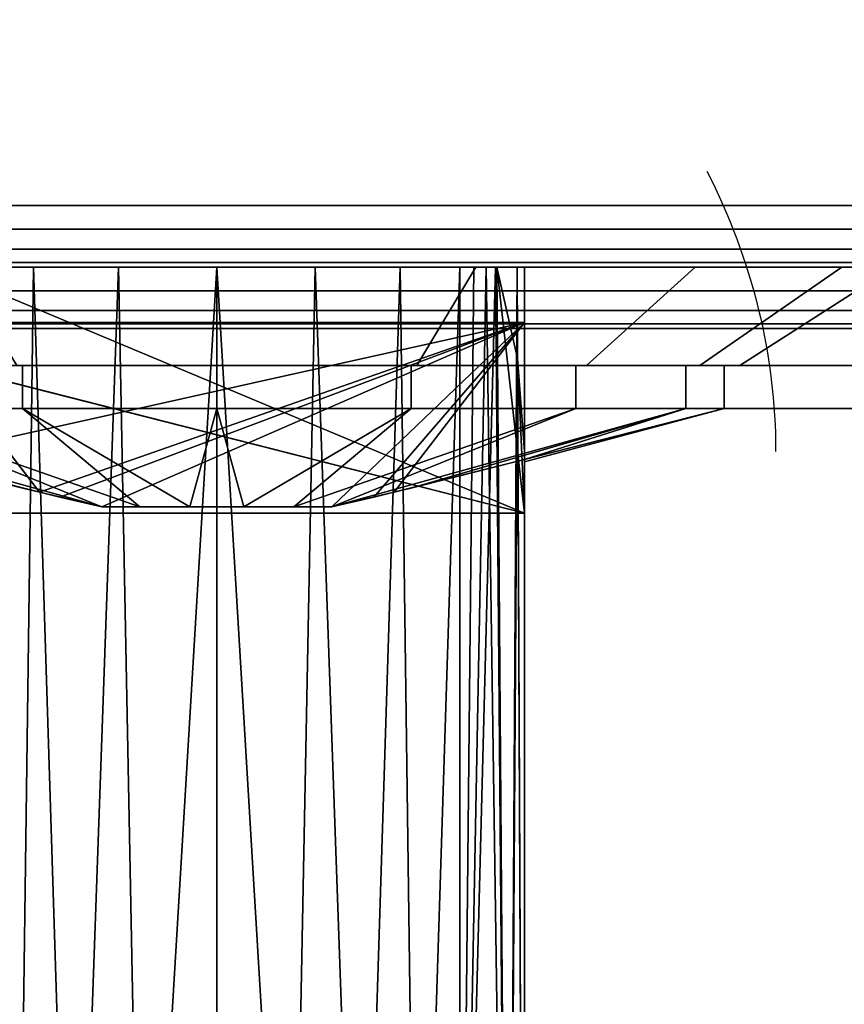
# Model space of a CAD drawing. Header units: millimetres. Extents: x -10 to 414, y -827 to 10.
# Tile 12 of 32: x 197 to 210, y -811 to -795. Entities that reach past the tile are written whole.
import ezdxf

# ---------------------------------------------------------------- set-up
doc = ezdxf.new("R2010")
doc.units = ezdxf.units.MM
doc.header["$MEASUREMENT"] = 0
for name, color, linetype, lineweight in [('0 Misc', 7, 'Continuous', 35), ('10 Raster Images', 7, 'Continuous', 35), ('5 Hatches', 7, 'Continuous', 35)]:
    doc.layers.add(name, color=color, linetype=linetype, lineweight=lineweight)

msp = doc.modelspace()

# ---------------------------------------------------------------- linework, layer by layer
at = {"layer": '0 Misc', "color": 160, "linetype": 'Continuous', "lineweight": 25}
for p, q in [((4, -798, 12.5), (396, -798, 12.5)), ((396, -798, 1170), (4, -798, 1170)), ((1, -799, 1173), (399, -799, 1173)), ((399, -799, 1195), (1, -799, 1195)), ((396, -799, 13.5), (4, -799, 13.5)), ((4, -799, 1169), (396, -799, 1169)), ((4, -799, 13.5), (396, -799, 1169)), ((4, -799, 13.5), (204.554, -799, 730)), ((4, -799, 1169), (197.415, -799, 733.16)), ((4, -799, 1169), (198.641, -799, 733.785)), ((4, -799, 1169), (200, -799, 734)), ((4, -799, 1169), (197.415, -799, 1046.84)), ((4, -799, 1169), (200, -799, 1152.5)), ((195, -799, 1054), (205, -799, 1054)), ((195, -799, 1054), (396, -799, 1169)), ((195, -799, 1054), (203.399, -799, 1131.038)), ((195, -799, 1054), (200, -799, 1130.5)), ((204.554, -799, 730), (195.446, -799, 730)), ((205, -802.999, 726.105), (195.446, -799, 730)), ((197.415, -799, 1046.84), (200, -799, 734)), ((198.641, -799, 1046.215), (200, -799, 734)), ((200, -799, 734), (396, -799, 1169)), ((200, -799, 734), (202.585, -799, 1046.84)), ((200, -799, 734), (201.359, -799, 1046.215)), ((200, -799, 734), (200, -799, 1046)), ((200, -799, 1152.5), (396, -799, 1169)), ((201.359, -799, 733.785), (396, -799, 1169)), ((202.585, -799, 733.16), (396, -799, 1169)), ((202.585, -799, 1046.84), (396, -799, 1169)), ((203.399, -799, 1131.038), (396, -799, 1169)), ((203.399, -799, 1151.962), (396, -799, 1169)), ((203.558, -799, 732.187), (396, -799, 1169)), ((203.558, -799, 1047.813), (396, -799, 1169)), ((203.951, -799, 1048.466), (203.951, -821.467, 1047.878)), ((203.951, -821.467, 732.122), (203.951, -799, 731.534)), ((203.951, -799, 731.534), (396, -799, 1169)), ((203.951, -799, 1048.466), (396, -799, 1169)), ((204.283, -799, 730.779), (396, -799, 1169)), ((204.495, -799, 1049.81), (396, -799, 1169)), ((205, -802.999, 726.105), (204.554, -799, 730)), ((204.554, -799, 730), (396, -799, 1169)), ((205, -799, 1054), (205, -826.999, 1053.267)), ((205, -799, 1053), (205, -825.999, 1052.293)), ((205, -799, 1054), (205, -799, 1053)), ((205, -799, 1054), (205, -825.999, 1052.293)), ((205, -799, 1053), (396, -799, 1169)), ((205, -799, 1054), (396, -799, 1169)), ((206.466, -799, 1132.601), (396, -799, 1169)), ((206.466, -799, 1150.399), (396, -799, 1169)), ((208.899, -799, 1135.034), (396, -799, 1169)), ((208.899, -799, 1147.966), (396, -799, 1169)), ((195, -799.9, 1142.75), (205, -799.9, 1142.75)), ((205, -799.9, 1140.25), (195, -799.9, 1140.25)), ((195, -799.9, 1140.25), (197.117, -802.662, 1140.25)), ((195, -802.126, 1142.75), (205, -799.9, 1142.75)), ((205, -799.9, 1140.25), (197.117, -802.662, 1140.25)), ((197.45, -802.743, 1142.75), (205, -799.9, 1142.75)), ((205, -799.9, 1140.25), (198.129, -802.9, 1140.25)), ((198.129, -802.9, 1142.75), (205, -799.9, 1142.75)), ((205, -799.9, 1140.25), (201.871, -802.9, 1140.25)), ((201.871, -802.9, 1142.75), (205, -799.9, 1142.75)), ((205, -799.9, 1140.25), (202.55, -802.743, 1140.25)), ((202.883, -802.662, 1142.75), (205, -799.9, 1142.75)), ((205, -799.9, 1142.75), (205, -799.9, 1140.25)), ((205, -802.126, 1140.25), (205, -799.9, 1140.25)), ((205, -802.126, 1142.75), (205, -799.9, 1142.75)), ((205, -802.126, 1140.25), (205, -799.9, 1142.75)), ((1, -800, 1194), (399, -800, 1194)), ((399, -800, 1174), (1, -800, 1174)), ((205, -802.999, 726.105), (195.112, -800.483, 728.555)), ((205, -802.999, 726.105), (204.888, -800.483, 728.555)), ((195.004, -800.6, 1134.623), (197.451, -800.6, 1133.654)), ((195.004, -800.6, 1148.377), (197.451, -800.6, 1149.346)), ((197.373, -800.6, 1133.416), (200, -800.6, 1133.25)), ((197.373, -800.6, 1133.416), (197.451, -800.6, 1133.654)), ((197.373, -800.6, 1149.584), (197.451, -800.6, 1149.346)), ((197.373, -800.6, 1149.584), (200, -800.6, 1149.75)), ((200, -800.6, 1133), (200, -800.6, 1133.25)), ((200, -800.6, 1133.25), (202.627, -800.6, 1133.416)), ((200, -800.6, 1149.75), (202.627, -800.6, 1149.584)), ((200, -800.6, 1149.75), (200, -800.6, 1150)), ((202.549, -800.6, 1133.654), (202.627, -800.6, 1133.416)), ((202.549, -800.6, 1133.654), (204.996, -800.6, 1134.623)), ((202.549, -800.6, 1149.346), (204.996, -800.6, 1148.377)), ((202.549, -800.6, 1149.346), (202.627, -800.6, 1149.584)), ((204.849, -800.6, 1134.826), (204.996, -800.6, 1134.623)), ((204.849, -800.6, 1134.826), (206.877, -800.6, 1136.504)), ((204.849, -800.6, 1148.174), (206.877, -800.6, 1146.496)), ((204.849, -800.6, 1148.174), (204.996, -800.6, 1148.377)), ((206.674, -800.6, 1136.651), (206.877, -800.6, 1136.504)), ((206.674, -800.6, 1136.651), (208.084, -800.6, 1138.873)), ((206.674, -800.6, 1146.349), (208.084, -800.6, 1144.127)), ((206.674, -800.6, 1146.349), (206.877, -800.6, 1146.496)), ((207.846, -800.6, 1138.951), (208.084, -800.6, 1138.873)), ((207.846, -800.6, 1138.951), (208.5, -800.6, 1141.5)), ((207.846, -800.6, 1144.049), (208.084, -800.6, 1144.127)), ((208.25, -800.6, 1141.5), (208.084, -800.6, 1144.127)), ((208.25, -800.6, 1141.5), (208.5, -800.6, 1141.5)), ((205, -825.999, 727.707), (205, -801.999, 727.079)), ((205, -801.999, 727.079), (205, -802.999, 726.105)), ((205, -802.131, 1140.335), (205, -802.126, 1142.75)), ((205, -802.126, 1140.25), (205, -802.126, 1142.75)), ((205, -802.131, 1140.335), (205, -802.156, 1142.134)), ((205, -802.159, 1140.945), (205, -802.156, 1142.134)), ((198.129, -802.9, 1142.75), (201.871, -802.9, 1142.75)), ((201.871, -802.9, 1140.25), (198.129, -802.9, 1140.25)), ((198.129, -802.9, 1142.75), (201.82, -802.9, 1142.823)), ((198.18, -802.9, 1142.823), (201.82, -802.9, 1142.823)), ((198.18, -802.9, 1142.823), (201.323, -802.9, 1143.32)), ((198.18, -802.9, 1140.177), (201.82, -802.9, 1140.177)), ((198.18, -802.9, 1140.177), (201.871, -802.9, 1140.25)), ((198.677, -802.9, 1143.32), (201.323, -802.9, 1143.32)), ((198.677, -802.9, 1143.32), (200.695, -802.9, 1143.64)), ((198.677, -802.9, 1139.68), (201.323, -802.9, 1139.68)), ((198.677, -802.9, 1139.68), (201.82, -802.9, 1140.177)), ((199.305, -802.9, 1143.64), (200.695, -802.9, 1143.64)), ((199.305, -802.9, 1139.36), (200.695, -802.9, 1139.36)), ((199.305, -802.9, 1139.36), (201.323, -802.9, 1139.68)), ((205, -802.999, 726.105), (195, -802.999, 726.105)), ((205, -826.999, 726.733), (205, -802.999, 726.105)), ((205, -825.999, 727.707), (205, -802.999, 726.105))]:
    msp.add_line(p, q, dxfattribs=at).dxf.unprotected_set("ltscale", 0)
at = {"layer": '0 Misc', "color": 160, "linetype": 'Continuous', "lineweight": 25, "extrusion": (0, 1, 0)}
msp.add_circle((-200, 1152.5, -799), 11, dxfattribs=at).dxf.unprotected_set("ltscale", 0)
at = {"layer": '0 Misc', "color": 160, "linetype": 'Continuous', "lineweight": 25, "extrusion": (0, -1, 0)}
for centre, radius in [((208.25, 1141.5, 800.6), 8.25), ((208.5, 1141.5, 800.6), 8.5), ((208.25, 1141.5, 801.3), 8.25)]:
    msp.add_circle(centre, radius, dxfattribs=at).dxf.unprotected_set("ltscale", 0)
at = {"layer": '0 Misc', "color": 160, "linetype": 'Continuous', "lineweight": 25, "extrusion": (1.67198e-16, 0.572254, -0.820077)}
msp.add_arc((-194.678, -241.627, -1055.207), 14.406, 157.3019, 180, dxfattribs=at).dxf.unprotected_set("ltscale", 0)
at = {"layer": '0 Misc', "color": 160, "linetype": 'Continuous', "lineweight": 25, "extrusion": (0, 1, 0)}
for centre, radius, start, end in [((-200, 1050.398, -799), 4.398, 206.0523, 333.9477), ((-200, 729.602, -799), 4.398, 26.0523, 153.9477), ((-194.678, 1053, -799), 10.322, 180, 206.0523), ((-194.678, 727, -799), 10.322, 153.9477, 163.1044)]:
    msp.add_arc(centre, radius, start, end, dxfattribs=at).dxf.unprotected_set("ltscale", 0)
at = {"layer": '0 Misc', "color": 160, "linetype": 'Continuous', "lineweight": 25, "extrusion": (0, -1, 0)}
for start, end in [(213.749, 326.251), (33.749, 146.251)]:
    msp.add_arc((200, 1141.5, 802.9), 2.25, start, end, dxfattribs=at).dxf.unprotected_set("ltscale", 0)
at = {"layer": '0 Misc', "color": 7, "lineweight": 25}
for points in [[(399, -799, 1173), (16.988, -781.156, 1173), (17, -781, 1173)], [(399, -799, 1173), (17, -781, 1173), (383.293, -781.707, 1173)], [(399, -799, 1173), (16.891, -781.454, 1173), (16.988, -781.156, 1173)], [(399, -799, 1173), (16.707, -781.707, 1173), (16.891, -781.454, 1173)], [(399, -799, 1173), (16.454, -781.891, 1173), (16.707, -781.707, 1173)], [(399, -799, 1173), (16, -782, 1173), (16.156, -781.988, 1173)], [(399, -799, 1173), (16.156, -781.988, 1173), (16.454, -781.891, 1173)], [(1, -799, 1173), (2, -782, 1173), (399, -799, 1173)], [(399, -799, 1173), (2, -782, 1173), (16, -782, 1173)], [(205, -802.999, 726.105), (195.112, -800.483, 728.555), (195.446, -799, 730)], [(205, -802.999, 726.105), (195.446, -799, 730), (204.554, -799, 730)], [(205, -802.999, 726.105), (204.554, -799, 730), (204.888, -800.483, 728.555)], [(205, -799.9, 1142.75), (195, -802.126, 1142.75), (195, -799.9, 1142.75)], [(195, -802.126, 1142.75), (205, -799.9, 1142.75), (197.45, -802.743, 1142.75)], [(197.45, -802.743, 1142.75), (205, -799.9, 1142.75), (198.129, -802.9, 1142.75)], [(198.129, -802.9, 1142.75), (205, -799.9, 1142.75), (201.871, -802.9, 1142.75)], [(201.871, -802.9, 1142.75), (205, -799.9, 1142.75), (202.883, -802.662, 1142.75)], [(202.883, -802.662, 1142.75), (205, -799.9, 1142.75), (205, -802.126, 1142.75)], [(195, -802.999, 726.105), (195.112, -800.483, 728.555), (205, -802.999, 726.105)], [(205, -802.999, 726.105), (204.888, -800.483, 728.555), (205, -801.999, 727.079)], [(197.373, -800.6, 1133.416), (197.451, -800.6, 1133.654), (195.004, -800.6, 1134.623)], [(195.004, -800.6, 1134.623), (197.451, -800.6, 1133.654), (195.151, -800.6, 1134.826)], [(195.004, -800.6, 1148.377), (195.151, -800.6, 1148.174), (197.451, -800.6, 1149.346)], [(195.004, -800.6, 1148.377), (197.451, -800.6, 1149.346), (197.373, -800.6, 1149.584)], [(200, -800.6, 1133.25), (197.373, -800.6, 1133.416), (200, -800.6, 1133)], [(197.373, -800.6, 1133.416), (200, -800.6, 1133.25), (197.451, -800.6, 1133.654)], [(197.373, -800.6, 1149.584), (197.451, -800.6, 1149.346), (200, -800.6, 1149.75)], [(197.373, -800.6, 1149.584), (200, -800.6, 1149.75), (200, -800.6, 1150)], [(202.627, -800.6, 1133.416), (200, -800.6, 1133.25), (200, -800.6, 1133)], [(200, -800.6, 1133.25), (202.627, -800.6, 1133.416), (202.549, -800.6, 1133.654)], [(202.549, -800.6, 1149.346), (202.627, -800.6, 1149.584), (200, -800.6, 1149.75)], [(200, -800.6, 1149.75), (202.627, -800.6, 1149.584), (200, -800.6, 1150)], [(202.549, -800.6, 1133.654), (202.627, -800.6, 1133.416), (204.996, -800.6, 1134.623)], [(202.549, -800.6, 1133.654), (204.996, -800.6, 1134.623), (204.849, -800.6, 1134.826)], [(204.849, -800.6, 1148.174), (204.996, -800.6, 1148.377), (202.549, -800.6, 1149.346)], [(202.549, -800.6, 1149.346), (204.996, -800.6, 1148.377), (202.627, -800.6, 1149.584)], [(204.849, -800.6, 1134.826), (204.996, -800.6, 1134.623), (206.877, -800.6, 1136.504)], [(204.849, -800.6, 1134.826), (206.877, -800.6, 1136.504), (206.674, -800.6, 1136.651)], [(206.674, -800.6, 1146.349), (206.877, -800.6, 1146.496), (204.849, -800.6, 1148.174)], [(204.849, -800.6, 1148.174), (206.877, -800.6, 1146.496), (204.996, -800.6, 1148.377)], [(206.674, -800.6, 1136.651), (206.877, -800.6, 1136.504), (208.084, -800.6, 1138.873)], [(206.674, -800.6, 1136.651), (208.084, -800.6, 1138.873), (207.846, -800.6, 1138.951)], [(207.846, -800.6, 1144.049), (208.084, -800.6, 1144.127), (206.674, -800.6, 1146.349)], [(206.674, -800.6, 1146.349), (208.084, -800.6, 1144.127), (206.877, -800.6, 1146.496)], [(207.846, -800.6, 1138.951), (208.084, -800.6, 1138.873), (208.5, -800.6, 1141.5)], [(207.846, -800.6, 1138.951), (208.5, -800.6, 1141.5), (208.25, -800.6, 1141.5)], [(208.25, -800.6, 1141.5), (208.084, -800.6, 1144.127), (207.846, -800.6, 1144.049)], [(208.25, -800.6, 1141.5), (208.5, -800.6, 1141.5), (208.084, -800.6, 1144.127)]]:
    msp.add_3dface(points, dxfattribs=at)
for points, invisible_edges in [([(4, -798, 12.5), (396, -784, 12.5), (396, -798, 12.5)], 1), ([(4, -798, 12.5), (4, -784, 12.5), (396, -784, 12.5)], 12), ([(4, -798, 12.5), (396, -798.383, 12.576), (4, -798.383, 12.576)], 1), ([(4, -798, 12.5), (396, -798, 12.5), (396, -798.383, 12.576)], 12), ([(396, -798.707, 12.793), (4, -798.383, 12.576), (396, -798.383, 12.576)], 1), ([(396, -798.707, 12.793), (4, -798.707, 12.793), (4, -798.383, 12.576)], 12), ([(396, -798.924, 13.117), (4, -798.707, 12.793), (396, -798.707, 12.793)], 1), ([(396, -798.924, 13.117), (4, -798.924, 13.117), (4, -798.707, 12.793)], 12), ([(396, -799, 13.5), (4, -798.924, 13.117), (396, -798.924, 13.117)], 1), ([(396, -799, 13.5), (4, -799, 13.5), (4, -798.924, 13.117)], 12), ([(1, -799, 1173), (399, -799.383, 1173.076), (1, -799.383, 1173.076)], 1), ([(1, -799, 1173), (399, -799, 1173), (399, -799.383, 1173.076)], 12), ([(399, -799, 1195), (1, -799.383, 1194.924), (399, -799.383, 1194.924)], 1), ([(399, -799, 1195), (1, -799, 1195), (1, -799.383, 1194.924)], 12), ([(399, -799.707, 1173.293), (1, -799.383, 1173.076), (399, -799.383, 1173.076)], 1), ([(399, -799.707, 1173.293), (1, -799.707, 1173.293), (1, -799.383, 1173.076)], 12), ([(399, -799.383, 1194.924), (1, -799.707, 1194.707), (399, -799.707, 1194.707)], 1), ([(399, -799.383, 1194.924), (1, -799.383, 1194.924), (1, -799.707, 1194.707)], 12), ([(399, -799.924, 1173.617), (1, -799.707, 1173.293), (399, -799.707, 1173.293)], 1), ([(399, -799.924, 1173.617), (1, -799.924, 1173.617), (1, -799.707, 1173.293)], 12), ([(399, -799.707, 1194.707), (1, -799.924, 1194.383), (399, -799.924, 1194.383)], 1), ([(399, -799.707, 1194.707), (1, -799.707, 1194.707), (1, -799.924, 1194.383)], 12), ([(399, -800, 1174), (1, -799.924, 1173.617), (399, -799.924, 1173.617)], 1), ([(399, -800, 1174), (1, -800, 1174), (1, -799.924, 1173.617)], 12), ([(1, -800, 1194), (399, -799.924, 1194.383), (1, -799.924, 1194.383)], 1), ([(1, -800, 1194), (399, -800, 1194), (399, -799.924, 1194.383)], 12), ([(1, -800, 1194), (399, -800, 1174), (399, -800, 1194)], 1), ([(1, -800, 1194), (1, -800, 1174), (399, -800, 1174)], 12), ([(196.843, -801.3, 1149.122), (194.166, -800.6, 1147.334), (194.166, -801.3, 1147.334)], 1), ([(196.843, -801.3, 1149.122), (196.843, -800.6, 1149.122), (194.166, -800.6, 1147.334)], 12), ([(196.843, -800.6, 1133.878), (194.166, -801.3, 1135.666), (194.166, -800.6, 1135.666)], 1), ([(196.843, -800.6, 1133.878), (196.843, -801.3, 1133.878), (194.166, -801.3, 1135.666)], 12), ([(196.843, -800.6, 1149.122), (200, -801.3, 1149.75), (200, -800.6, 1149.75)], 1), ([(196.843, -800.6, 1149.122), (196.843, -801.3, 1149.122), (200, -801.3, 1149.75)], 12), ([(200, -800.6, 1133.25), (196.843, -801.3, 1133.878), (196.843, -800.6, 1133.878)], 1), ([(200, -800.6, 1133.25), (200, -801.3, 1133.25), (196.843, -801.3, 1133.878)], 12), ([(203.157, -800.6, 1133.878), (200, -801.3, 1133.25), (200, -800.6, 1133.25)], 1), ([(203.157, -800.6, 1133.878), (203.157, -801.3, 1133.878), (200, -801.3, 1133.25)], 12), ([(200, -800.6, 1149.75), (203.157, -801.3, 1149.122), (203.157, -800.6, 1149.122)], 1), ([(200, -800.6, 1149.75), (200, -801.3, 1149.75), (203.157, -801.3, 1149.122)], 12), ([(205.834, -800.6, 1135.666), (203.157, -801.3, 1133.878), (203.157, -800.6, 1133.878)], 1), ([(205.834, -800.6, 1135.666), (205.834, -801.3, 1135.666), (203.157, -801.3, 1133.878)], 12), ([(203.157, -800.6, 1149.122), (205.834, -801.3, 1147.334), (205.834, -800.6, 1147.334)], 1), ([(203.157, -800.6, 1149.122), (203.157, -801.3, 1149.122), (205.834, -801.3, 1147.334)], 12), ([(207.622, -800.6, 1138.343), (205.834, -801.3, 1135.666), (205.834, -800.6, 1135.666)], 1), ([(207.622, -800.6, 1138.343), (207.622, -801.3, 1138.343), (205.834, -801.3, 1135.666)], 12), ([(205.834, -800.6, 1147.334), (207.622, -801.3, 1144.657), (207.622, -800.6, 1144.657)], 1), ([(205.834, -800.6, 1147.334), (205.834, -801.3, 1147.334), (207.622, -801.3, 1144.657)], 12), ([(208.25, -800.6, 1141.5), (207.622, -801.3, 1138.343), (207.622, -800.6, 1138.343)], 1), ([(208.25, -800.6, 1141.5), (208.25, -801.3, 1141.5), (207.622, -801.3, 1138.343)], 12), ([(207.622, -800.6, 1144.657), (208.25, -801.3, 1141.5), (208.25, -800.6, 1141.5)], 1), ([(207.622, -800.6, 1144.657), (207.622, -801.3, 1144.657), (208.25, -801.3, 1141.5)], 12)]:
    msp.add_3dface(points, dxfattribs=dict(at, invisible_edges=invisible_edges))
at = {"layer": '0 Misc', "color": 5, "lineweight": 25}
for points, invisible_edges in [([(396, -798, 1170), (4, -784, 1170), (4, -798, 1170)], 1), ([(396, -798, 1170), (396, -784, 1170), (4, -784, 1170)], 12), ([(396, -798, 1170), (4, -798.383, 1169.924), (396, -798.383, 1169.924)], 1), ([(396, -798, 1170), (4, -798, 1170), (4, -798.383, 1169.924)], 12), ([(4, -798.707, 1169.707), (396, -798.383, 1169.924), (4, -798.383, 1169.924)], 1), ([(4, -798.707, 1169.707), (396, -798.707, 1169.707), (396, -798.383, 1169.924)], 12), ([(4, -798.924, 1169.383), (396, -798.707, 1169.707), (4, -798.707, 1169.707)], 1), ([(4, -798.924, 1169.383), (396, -798.924, 1169.383), (396, -798.707, 1169.707)], 12), ([(4, -799, 1169), (396, -798.924, 1169.383), (4, -798.924, 1169.383)], 1), ([(4, -799, 1169), (396, -799, 1169), (396, -798.924, 1169.383)], 12)]:
    msp.add_3dface(points, dxfattribs=dict(at, invisible_edges=invisible_edges))
for points in [[(396, -799, 1169), (4, -799, 13.5), (396, -799, 13.5)], [(4, -799, 13.5), (396, -799, 1169), (204.554, -799, 730)], [(195.446, -799, 730), (4, -799, 13.5), (204.554, -799, 730)], [(4, -799, 1169), (196.442, -799, 732.187), (197.415, -799, 733.16)], [(4, -799, 1169), (197.415, -799, 733.16), (198.641, -799, 733.785)], [(4, -799, 1169), (198.641, -799, 733.785), (200, -799, 734)], [(4, -799, 1169), (200, -799, 734), (197.415, -799, 1046.84)], [(4, -799, 1169), (197.415, -799, 1046.84), (196.442, -799, 1047.813)], [(4, -799, 1169), (196.601, -799, 1151.962), (200, -799, 1152.5)], [(4, -799, 1169), (200, -799, 1152.5), (396, -799, 1169)], [(205, -799, 1054), (396, -799, 1169), (195, -799, 1054)], [(195, -799, 1054), (396, -799, 1169), (203.399, -799, 1131.038)], [(195, -799, 1054), (203.399, -799, 1131.038), (200, -799, 1130.5)], [(196.601, -799, 1131.038), (195, -799, 1054), (200, -799, 1130.5)], [(197.415, -799, 1046.84), (200, -799, 734), (198.641, -799, 1046.215)], [(198.641, -799, 1046.215), (200, -799, 734), (200, -799, 1046)], [(201.359, -799, 733.785), (396, -799, 1169), (200, -799, 734)], [(200, -799, 734), (396, -799, 1169), (202.585, -799, 1046.84)], [(200, -799, 734), (202.585, -799, 1046.84), (201.359, -799, 1046.215)], [(200, -799, 734), (201.359, -799, 1046.215), (200, -799, 1046)], [(203.399, -799, 1151.962), (396, -799, 1169), (200, -799, 1152.5)], [(202.585, -799, 733.16), (396, -799, 1169), (201.359, -799, 733.785)], [(203.558, -799, 732.187), (396, -799, 1169), (202.585, -799, 733.16)], [(202.585, -799, 1046.84), (396, -799, 1169), (203.558, -799, 1047.813)], [(203.399, -799, 1131.038), (396, -799, 1169), (206.466, -799, 1132.601)], [(206.466, -799, 1150.399), (396, -799, 1169), (203.399, -799, 1151.962)], [(203.951, -799, 731.534), (396, -799, 1169), (203.558, -799, 732.187)], [(203.558, -799, 1047.813), (396, -799, 1169), (203.951, -799, 1048.466)], [(204.283, -799, 730.779), (396, -799, 1169), (203.951, -799, 731.534)], [(203.951, -799, 1048.466), (396, -799, 1169), (204.495, -799, 1049.81)], [(204.554, -799, 730), (396, -799, 1169), (204.283, -799, 730.779)], [(204.495, -799, 1049.81), (396, -799, 1169), (205, -799, 1053)], [(205, -799, 1053), (396, -799, 1169), (205, -799, 1054)], [(206.466, -799, 1132.601), (396, -799, 1169), (208.899, -799, 1135.034)], [(208.899, -799, 1147.966), (396, -799, 1169), (206.466, -799, 1150.399)], [(208.899, -799, 1135.034), (396, -799, 1169), (210.462, -799, 1138.101)], [(210.462, -799, 1144.899), (396, -799, 1169), (208.899, -799, 1147.966)]]:
    msp.add_3dface(points, dxfattribs=at)
at = {"layer": '0 Misc', "color": 98, "lineweight": 25}
for points, invisible_edges in [([(195, -799, 1054), (205, -826.999, 1053.267), (205, -799, 1054)], 1), ([(195, -799, 1054), (195, -826.999, 1053.267), (205, -826.999, 1053.267)], 12), ([(195, -826.999, 726.733), (205, -802.999, 726.105), (205, -826.999, 726.733)], 1), ([(195, -826.999, 726.733), (195, -802.999, 726.105), (205, -802.999, 726.105)], 12)]:
    msp.add_3dface(points, dxfattribs=dict(at, invisible_edges=invisible_edges))
at = {"layer": '0 Misc', "color": 158, "lineweight": 25}
for points, invisible_edges in [([(195.79, -799, 1151.663), (200, -800.6, 1150), (200, -799, 1152.5)], 1), ([(195.79, -799, 1151.663), (196.747, -800.6, 1149.353), (200, -800.6, 1150)], 12), ([(200, -799, 1130.5), (196.747, -800.6, 1133.647), (195.79, -799, 1131.337)], 1), ([(200, -799, 1130.5), (200, -800.6, 1133), (196.747, -800.6, 1133.647)], 12), ([(204.21, -799, 1131.337), (200, -800.6, 1133), (200, -799, 1130.5)], 1), ([(204.21, -799, 1131.337), (203.253, -800.6, 1133.647), (200, -800.6, 1133)], 12), ([(200, -799, 1152.5), (203.253, -800.6, 1149.353), (204.21, -799, 1151.663)], 1), ([(200, -799, 1152.5), (200, -800.6, 1150), (203.253, -800.6, 1149.353)], 12), ([(207.778, -799, 1133.722), (203.253, -800.6, 1133.647), (204.21, -799, 1131.337)], 1), ([(207.778, -799, 1133.722), (206.01, -800.6, 1135.49), (203.253, -800.6, 1133.647)], 12), ([(204.21, -799, 1151.663), (203.253, -800.6, 1149.353), (206.01, -800.6, 1147.51)], 12), ([(204.21, -799, 1151.663), (206.01, -800.6, 1147.51), (207.778, -799, 1149.278)], 1), ([(210.163, -799, 1137.291), (206.01, -800.6, 1135.49), (207.778, -799, 1133.722)], 1), ([(210.163, -799, 1137.291), (207.853, -800.6, 1138.247), (206.01, -800.6, 1135.49)], 12), ([(207.778, -799, 1149.278), (206.01, -800.6, 1147.51), (207.853, -800.6, 1144.753)], 12), ([(207.778, -799, 1149.278), (207.853, -800.6, 1144.753), (210.163, -799, 1145.709)], 1), ([(211, -799, 1141.5), (207.853, -800.6, 1138.247), (210.163, -799, 1137.291)], 1), ([(211, -799, 1141.5), (208.5, -800.6, 1141.5), (207.853, -800.6, 1138.247)], 12), ([(210.163, -799, 1145.709), (207.853, -800.6, 1144.753), (208.5, -800.6, 1141.5)], 12), ([(210.163, -799, 1145.709), (208.5, -800.6, 1141.5), (211, -799, 1141.5)], 1), ([(195, -799.9, 1142.75), (205, -799.9, 1140.25), (205, -799.9, 1142.75)], 1), ([(195, -799.9, 1142.75), (195, -799.9, 1140.25), (205, -799.9, 1140.25)], 12)]:
    msp.add_3dface(points, dxfattribs=dict(at, invisible_edges=invisible_edges))
at = {"layer": '0 Misc', "color": 98, "lineweight": 25}
for points in [[(197.021, -799, 1047.162), (196.734, -820.454, 1046.891), (196.049, -799, 1048.466)], [(196.049, -799, 731.534), (196.734, -820.454, 733.109), (197.021, -799, 732.838)], [(197.021, -799, 1047.162), (197.671, -819.668, 1046.126), (196.734, -820.454, 1046.891)], [(197.021, -799, 732.838), (196.734, -820.454, 733.109), (197.671, -819.668, 733.874)], [(198.401, -799, 1046.301), (197.671, -819.668, 1046.126), (197.021, -799, 1047.162)], [(197.021, -799, 732.838), (197.671, -819.668, 733.874), (198.401, -799, 733.699)], [(198.401, -799, 1046.301), (198.789, -819.171, 1045.642), (197.671, -819.668, 1046.126)], [(197.671, -819.668, 733.874), (198.789, -819.171, 734.358), (198.401, -799, 733.699)], [(200, -799, 1046), (198.789, -819.171, 1045.642), (198.401, -799, 1046.301)], [(198.789, -819.171, 734.358), (200, -799, 734), (198.401, -799, 733.699)], [(200, -799, 1046), (200, -819.001, 1045.476), (198.789, -819.171, 1045.642)], [(198.789, -819.171, 734.358), (200, -819.001, 734.524), (200, -799, 734)], [(201.211, -819.171, 1045.642), (200, -819.001, 1045.476), (200, -799, 1046)], [(201.211, -819.171, 1045.642), (200, -799, 1046), (201.599, -799, 1046.301)], [(200, -799, 734), (201.211, -819.171, 734.358), (201.599, -799, 733.699)], [(200, -799, 734), (200, -819.001, 734.524), (201.211, -819.171, 734.358)], [(202.329, -819.668, 1046.126), (201.211, -819.171, 1045.642), (201.599, -799, 1046.301)], [(201.599, -799, 733.699), (201.211, -819.171, 734.358), (202.329, -819.668, 733.874)], [(202.979, -799, 1047.162), (202.329, -819.668, 1046.126), (201.599, -799, 1046.301)], [(201.599, -799, 733.699), (202.329, -819.668, 733.874), (202.979, -799, 732.838)], [(202.979, -799, 1047.162), (203.266, -820.454, 1046.891), (202.329, -819.668, 1046.126)], [(202.979, -799, 732.838), (202.329, -819.668, 733.874), (203.266, -820.454, 733.109)], [(203.951, -799, 1048.466), (203.266, -820.454, 1046.891), (202.979, -799, 1047.162)], [(202.979, -799, 732.838), (203.266, -820.454, 733.109), (203.951, -799, 731.534)], [(203.951, -799, 1048.466), (203.951, -821.467, 1047.878), (203.266, -820.454, 1046.891)], [(203.266, -820.454, 733.109), (203.951, -821.467, 732.122), (203.951, -799, 731.534)], [(203.951, -821.467, 1047.878), (203.951, -799, 1048.466), (204.529, -799, 1049.919)], [(204.734, -823.673, 1050.027), (203.951, -821.467, 1047.878), (204.529, -799, 1049.919)], [(204.381, -799, 730.522), (204.179, -799, 731.033), (203.951, -821.467, 732.122)], [(203.951, -821.467, 732.122), (204.179, -799, 731.033), (203.951, -799, 731.534)], [(204.381, -799, 730.522), (203.951, -821.467, 732.122), (204.734, -823.673, 729.973)], [(204.554, -799, 730), (204.381, -799, 730.522), (204.734, -823.673, 729.973)], [(204.882, -799, 1051.441), (204.734, -823.673, 1050.027), (204.529, -799, 1049.919)], [(204.734, -823.673, 729.973), (204.888, -800.483, 728.555), (204.554, -799, 730)], [(204.882, -799, 1051.441), (205, -825.999, 1052.293), (204.734, -823.673, 1050.027)], [(205, -799, 1053), (205, -825.999, 1052.293), (204.882, -799, 1051.441)], [(205, -826.999, 1053.267), (205, -825.999, 1052.293), (205, -799, 1054)], [(205, -799, 1054), (205, -825.999, 1052.293), (205, -799, 1053)], [(204.734, -823.673, 729.973), (205, -825.999, 727.707), (204.888, -800.483, 728.555)], [(204.888, -800.483, 728.555), (205, -825.999, 727.707), (205, -801.999, 727.079)], [(205, -825.999, 727.707), (205, -802.999, 726.105), (205, -801.999, 727.079)], [(205, -825.999, 727.707), (205, -826.999, 726.733), (205, -802.999, 726.105)]]:
    msp.add_3dface(points, dxfattribs=at)
at = {"layer": '0 Misc', "color": 158, "lineweight": 25}
for points in [[(197.117, -802.662, 1140.25), (195, -799.9, 1140.25), (195, -802.126, 1140.25)], [(195, -799.9, 1140.25), (197.117, -802.662, 1140.25), (205, -799.9, 1140.25)], [(205, -799.9, 1140.25), (197.117, -802.662, 1140.25), (198.129, -802.9, 1140.25)], [(205, -799.9, 1140.25), (198.129, -802.9, 1140.25), (201.871, -802.9, 1140.25)], [(205, -799.9, 1140.25), (201.871, -802.9, 1140.25), (202.55, -802.743, 1140.25)], [(205, -799.9, 1140.25), (202.55, -802.743, 1140.25), (205, -802.126, 1140.25)], [(205, -802.126, 1140.25), (205, -802.126, 1142.75), (205, -799.9, 1142.75)], [(205, -802.126, 1140.25), (205, -799.9, 1142.75), (205, -799.9, 1140.25)], [(195, -802.126, 1142.75), (196.847, -802.596, 1142.75), (192.378, -801.3, 1144.657)], [(192.378, -801.3, 1144.657), (196.847, -802.596, 1142.75), (198.129, -802.9, 1142.75)], [(194.166, -801.3, 1147.334), (192.378, -801.3, 1144.657), (198.129, -802.9, 1142.75)], [(196.847, -802.596, 1140.25), (192.378, -801.3, 1138.343), (198.129, -802.9, 1140.25)], [(196.847, -802.596, 1140.25), (195, -802.126, 1140.25), (192.378, -801.3, 1138.343)], [(198.129, -802.9, 1140.25), (192.378, -801.3, 1138.343), (194.166, -801.3, 1135.666)], [(198.75, -802.9, 1143.371), (194.166, -801.3, 1147.334), (198.129, -802.9, 1142.75)], [(198.129, -802.9, 1140.25), (194.166, -801.3, 1135.666), (198.75, -802.9, 1139.629)], [(198.75, -802.9, 1143.371), (196.843, -801.3, 1149.122), (194.166, -801.3, 1147.334)], [(198.75, -802.9, 1139.629), (194.166, -801.3, 1135.666), (196.843, -801.3, 1133.878)], [(199.561, -802.9, 1143.707), (196.843, -801.3, 1149.122), (198.75, -802.9, 1143.371)], [(198.75, -802.9, 1139.629), (196.843, -801.3, 1133.878), (199.561, -802.9, 1139.293)], [(199.561, -802.9, 1143.707), (200, -801.3, 1149.75), (196.843, -801.3, 1149.122)], [(199.561, -802.9, 1139.293), (196.843, -801.3, 1133.878), (200, -801.3, 1133.25)], [(200.439, -802.9, 1143.707), (200, -801.3, 1149.75), (199.561, -802.9, 1143.707)], [(199.561, -802.9, 1139.293), (200, -801.3, 1133.25), (200.439, -802.9, 1139.293)], [(200.439, -802.9, 1139.293), (200, -801.3, 1133.25), (203.157, -801.3, 1133.878)], [(200.439, -802.9, 1143.707), (203.157, -801.3, 1149.122), (200, -801.3, 1149.75)], [(201.25, -802.9, 1143.371), (203.157, -801.3, 1149.122), (200.439, -802.9, 1143.707)], [(200.439, -802.9, 1139.293), (203.157, -801.3, 1133.878), (201.25, -802.9, 1139.629)], [(201.871, -802.9, 1142.75), (205.834, -801.3, 1147.334), (201.25, -802.9, 1143.371)], [(205.834, -801.3, 1135.666), (201.871, -802.9, 1140.25), (201.25, -802.9, 1139.629)], [(203.157, -801.3, 1133.878), (205.834, -801.3, 1135.666), (201.25, -802.9, 1139.629)], [(201.25, -802.9, 1143.371), (205.834, -801.3, 1147.334), (203.157, -801.3, 1149.122)], [(203.153, -802.596, 1142.75), (207.622, -801.3, 1144.657), (201.871, -802.9, 1142.75)], [(203.153, -802.596, 1140.25), (201.871, -802.9, 1140.25), (207.622, -801.3, 1138.343)], [(207.622, -801.3, 1138.343), (201.871, -802.9, 1140.25), (205.834, -801.3, 1135.666)], [(201.871, -802.9, 1142.75), (207.622, -801.3, 1144.657), (205.834, -801.3, 1147.334)], [(203.153, -802.596, 1142.75), (205, -802.126, 1142.75), (207.622, -801.3, 1144.657)], [(203.153, -802.596, 1140.25), (207.622, -801.3, 1138.343), (205, -802.126, 1140.25)], [(207.622, -801.3, 1144.657), (205, -802.126, 1142.75), (208.25, -801.3, 1141.5)], [(208.25, -801.3, 1141.5), (205, -802.126, 1142.75), (205, -802.167, 1141.5)], [(205, -802.126, 1140.25), (208.25, -801.3, 1141.5), (205, -802.167, 1141.5)], [(205, -802.126, 1140.25), (207.622, -801.3, 1138.343), (208.25, -801.3, 1141.5)], [(205, -802.131, 1140.335), (205, -802.156, 1142.134), (205, -802.126, 1142.75)], [(205, -802.131, 1140.335), (205, -802.126, 1142.75), (205, -802.126, 1140.25)], [(205, -802.159, 1140.945), (205, -802.156, 1142.134), (205, -802.131, 1140.335)], [(205, -802.156, 1142.134), (205, -802.159, 1140.945), (205, -802.167, 1141.539)], [(201.82, -802.9, 1142.823), (198.129, -802.9, 1142.75), (201.871, -802.9, 1142.75)], [(198.129, -802.9, 1142.75), (201.82, -802.9, 1142.823), (198.18, -802.9, 1142.823)], [(198.18, -802.9, 1140.177), (201.871, -802.9, 1140.25), (198.129, -802.9, 1140.25)], [(198.18, -802.9, 1142.823), (201.82, -802.9, 1142.823), (201.323, -802.9, 1143.32)], [(198.18, -802.9, 1142.823), (201.323, -802.9, 1143.32), (198.677, -802.9, 1143.32)], [(198.677, -802.9, 1139.68), (201.82, -802.9, 1140.177), (198.18, -802.9, 1140.177)], [(198.18, -802.9, 1140.177), (201.82, -802.9, 1140.177), (201.871, -802.9, 1140.25)], [(198.677, -802.9, 1143.32), (201.323, -802.9, 1143.32), (200.695, -802.9, 1143.64)], [(198.677, -802.9, 1143.32), (200.695, -802.9, 1143.64), (199.305, -802.9, 1143.64)], [(199.305, -802.9, 1139.36), (201.323, -802.9, 1139.68), (198.677, -802.9, 1139.68)], [(198.677, -802.9, 1139.68), (201.323, -802.9, 1139.68), (201.82, -802.9, 1140.177)], [(199.305, -802.9, 1143.64), (200.695, -802.9, 1143.64), (200, -802.9, 1143.75)], [(200.695, -802.9, 1139.36), (199.305, -802.9, 1139.36), (200, -802.9, 1139.25)], [(199.305, -802.9, 1139.36), (200.695, -802.9, 1139.36), (201.323, -802.9, 1139.68)]]:
    msp.add_3dface(points, dxfattribs=at)
at = {"layer": '10 Raster Images', "color": 160, "linetype": 'Continuous', "lineweight": 25}
for p, q in [((1, -799, 1173), (399, -799, 1173)), ((396, -799, 13.5), (4, -799, 13.5)), ((4, -799, 1169), (396, -799, 1169)), ((205, -799, 1054), (195, -799, 1054)), ((204.554, -799, 730), (195.446, -799, 730)), ((195.446, -799, 730), (204.554, -799, 730)), ((197.415, -799, 733.16), (196.442, -799, 732.187)), ((196.442, -799, 1047.813), (197.415, -799, 1046.84)), ((196.601, -799, 1131.038), (200, -799, 1130.5)), ((200, -799, 1152.5), (196.601, -799, 1151.962)), ((198.641, -799, 733.785), (197.415, -799, 733.16)), ((197.415, -799, 1046.84), (198.641, -799, 1046.215)), ((200, -799, 734), (198.641, -799, 733.785)), ((198.641, -799, 1046.215), (200, -799, 1046)), ((201.359, -799, 733.785), (200, -799, 734)), ((200, -799, 1046), (201.359, -799, 1046.215)), ((200, -799, 1130.5), (203.399, -799, 1131.038)), ((203.399, -799, 1151.962), (200, -799, 1152.5)), ((202.585, -799, 733.16), (201.359, -799, 733.785)), ((201.359, -799, 1046.215), (202.585, -799, 1046.84)), ((203.558, -799, 732.187), (202.585, -799, 733.16)), ((202.585, -799, 1046.84), (203.558, -799, 1047.813)), ((203.399, -799, 1131.038), (206.466, -799, 1132.601)), ((206.466, -799, 1150.399), (203.399, -799, 1151.962)), ((203.951, -799, 731.534), (203.558, -799, 732.187)), ((203.558, -799, 1047.813), (203.951, -799, 1048.466)), ((204.283, -799, 730.779), (203.951, -799, 731.534)), ((203.951, -799, 1048.466), (204.495, -799, 1049.81)), ((204.554, -799, 730), (204.283, -799, 730.779)), ((204.495, -799, 1049.81), (205, -799, 1053)), ((204.888, -800.483, 728.555), (204.554, -799, 730)), ((205, -826.999, 1053.267), (205, -799, 1054)), ((205, -799, 1054), (205, -799, 1053)), ((205, -799, 1053), (205, -825.999, 1052.293)), ((205, -799, 1053), (205, -799, 1054)), ((206.466, -799, 1132.601), (208.899, -799, 1135.034)), ((208.899, -799, 1147.966), (206.466, -799, 1150.399)), ((208.899, -799, 1135.034), (210.462, -799, 1138.101)), ((210.462, -799, 1144.899), (208.899, -799, 1147.966)), ((195, -799.9, 1140.25), (205, -799.9, 1140.25)), ((205, -799.9, 1142.75), (195, -799.9, 1142.75)), ((205, -799.9, 1140.25), (205, -802.126, 1140.25)), ((205, -799.9, 1142.75), (205, -802.126, 1142.75)), ((205, -802.126, 1140.25), (205, -799.9, 1140.25)), ((205, -799.9, 1140.25), (205, -799.9, 1142.75)), ((205, -802.126, 1142.75), (205, -799.9, 1142.75)), ((205, -801.999, 727.079), (204.888, -800.483, 728.555)), ((197.373, -800.6, 1133.416), (195.004, -800.6, 1134.623)), ((195.004, -800.6, 1148.377), (197.373, -800.6, 1149.584)), ((195.151, -800.6, 1134.826), (197.451, -800.6, 1133.654)), ((197.451, -800.6, 1149.346), (195.151, -800.6, 1148.174)), ((200, -800.6, 1133), (197.373, -800.6, 1133.416)), ((197.373, -800.6, 1149.584), (200, -800.6, 1150)), ((197.451, -800.6, 1133.654), (200, -800.6, 1133.25)), ((200, -800.6, 1149.75), (197.451, -800.6, 1149.346)), ((202.627, -800.6, 1133.416), (200, -800.6, 1133)), ((200, -800.6, 1133.25), (202.549, -800.6, 1133.654)), ((202.549, -800.6, 1149.346), (200, -800.6, 1149.75)), ((200, -800.6, 1150), (202.627, -800.6, 1149.584)), ((202.549, -800.6, 1133.654), (204.849, -800.6, 1134.826)), ((204.849, -800.6, 1148.174), (202.549, -800.6, 1149.346)), ((204.996, -800.6, 1134.623), (202.627, -800.6, 1133.416)), ((202.627, -800.6, 1149.584), (204.996, -800.6, 1148.377)), ((204.849, -800.6, 1134.826), (206.674, -800.6, 1136.651)), ((206.674, -800.6, 1146.349), (204.849, -800.6, 1148.174)), ((206.877, -800.6, 1136.504), (204.996, -800.6, 1134.623)), ((204.996, -800.6, 1148.377), (206.877, -800.6, 1146.496)), ((206.674, -800.6, 1136.651), (207.846, -800.6, 1138.951)), ((207.846, -800.6, 1144.049), (206.674, -800.6, 1146.349)), ((208.084, -800.6, 1138.873), (206.877, -800.6, 1136.504)), ((206.877, -800.6, 1146.496), (208.084, -800.6, 1144.127)), ((207.846, -800.6, 1138.951), (208.25, -800.6, 1141.5)), ((208.25, -800.6, 1141.5), (207.846, -800.6, 1144.049)), ((208.5, -800.6, 1141.5), (208.084, -800.6, 1138.873)), ((208.084, -800.6, 1144.127), (208.5, -800.6, 1141.5)), ((205, -825.999, 727.707), (205, -801.999, 727.079)), ((205, -801.999, 727.079), (205, -802.999, 726.105)), ((205, -802.999, 726.105), (205, -801.999, 727.079)), ((197.117, -802.662, 1140.25), (195, -802.126, 1140.25)), ((195, -802.126, 1142.75), (197.45, -802.743, 1142.75)), ((205, -802.126, 1140.25), (202.55, -802.743, 1140.25)), ((202.883, -802.662, 1142.75), (205, -802.126, 1142.75)), ((205, -802.126, 1142.75), (205, -802.156, 1142.134)), ((205, -802.131, 1140.335), (205, -802.126, 1140.25)), ((205, -802.159, 1140.945), (205, -802.131, 1140.335)), ((205, -802.156, 1142.134), (205, -802.167, 1141.539)), ((205, -802.167, 1141.539), (205, -802.159, 1140.945)), ((198.129, -802.9, 1140.25), (197.117, -802.662, 1140.25)), ((197.45, -802.743, 1142.75), (198.129, -802.9, 1142.75)), ((201.871, -802.9, 1142.75), (202.883, -802.662, 1142.75)), ((202.55, -802.743, 1140.25), (201.871, -802.9, 1140.25)), ((201.871, -802.9, 1142.75), (198.129, -802.9, 1142.75)), ((198.129, -802.9, 1142.75), (198.18, -802.9, 1142.823)), ((198.18, -802.9, 1140.177), (198.129, -802.9, 1140.25)), ((198.129, -802.9, 1140.25), (201.871, -802.9, 1140.25)), ((201.871, -802.9, 1140.25), (198.129, -802.9, 1140.25)), ((198.129, -802.9, 1142.75), (201.871, -802.9, 1142.75)), ((198.18, -802.9, 1142.823), (198.677, -802.9, 1143.32)), ((198.677, -802.9, 1139.68), (198.18, -802.9, 1140.177)), ((198.677, -802.9, 1143.32), (199.305, -802.9, 1143.64)), ((199.305, -802.9, 1139.36), (198.677, -802.9, 1139.68)), ((199.305, -802.9, 1143.64), (200, -802.9, 1143.75)), ((200, -802.9, 1139.25), (199.305, -802.9, 1139.36)), ((200, -802.9, 1143.75), (200.695, -802.9, 1143.64)), ((200.695, -802.9, 1139.36), (200, -802.9, 1139.25)), ((200.695, -802.9, 1143.64), (201.323, -802.9, 1143.32)), ((201.323, -802.9, 1139.68), (200.695, -802.9, 1139.36)), ((201.323, -802.9, 1143.32), (201.82, -802.9, 1142.823)), ((201.82, -802.9, 1140.177), (201.323, -802.9, 1139.68)), ((201.82, -802.9, 1142.823), (201.871, -802.9, 1142.75)), ((201.871, -802.9, 1140.25), (201.82, -802.9, 1140.177)), ((195, -802.999, 726.105), (205, -802.999, 726.105)), ((205, -802.999, 726.105), (205, -826.999, 726.733))]:
    msp.add_line(p, q, dxfattribs=at).dxf.unprotected_set("ltscale", 0)
at = {"layer": '5 Hatches', "color": 7, "lineweight": 25}
for points, invisible_edges in [([(399, -799, 1195), (1, -1, 1195), (1, -799, 1195)], 1), ([(399, -799, 1195), (399, -1, 1195), (1, -1, 1195)], 12)]:
    msp.add_3dface(points, dxfattribs=dict(at, invisible_edges=invisible_edges))

doc.saveas('drawing.dxf')
